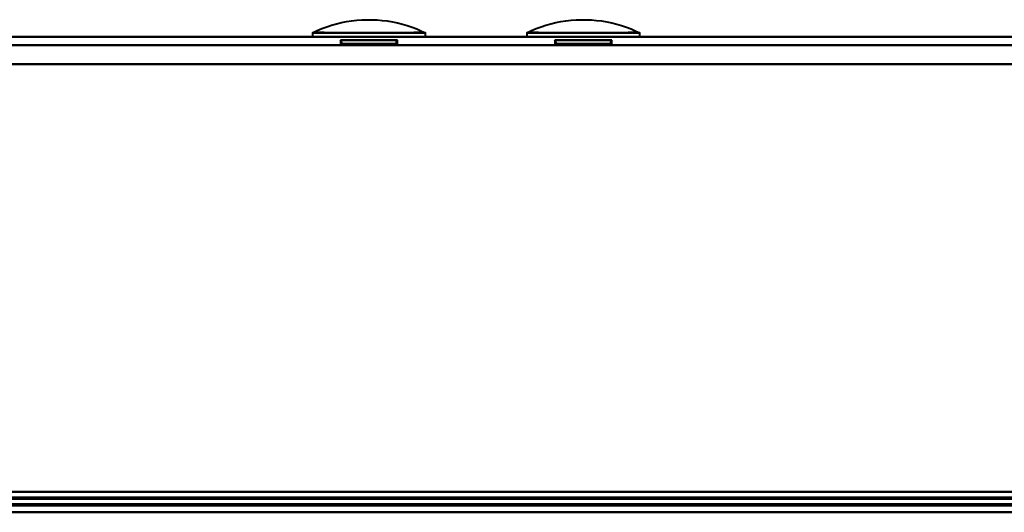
# Model space of a CAD drawing. Header units: millimetres. Extents: x -1087 to 1688, y -120 to 1210.
# Tile 54 of 92: x 612 to 685, y 128 to 165. Entities that reach past the tile are written whole.
import ezdxf

# ---------------------------------------------------------------- set-up
doc = ezdxf.new("R2010")
doc.units = ezdxf.units.MM
doc.layers.add('G-IMPT', color=8, linetype='Continuous', lineweight=40)

# ---------------------------------------------------------------- blocks, each defined once
blk = doc.blocks.new('NEXA 2000 CALQUES_dwg-762145-Arrière')
at = {"layer": 'G-IMPT'}
for p, q in [((703.9, 163.372), (-703.9, 163.372)), ((634.052, 163.672), (634.052, 163.372)), ((634.052, 163.672), (638.217, 163.672)), ((638.217, 163.372), (634.052, 163.372)), ((634.052, 163.372), (638.217, 163.372)), ((636.117, 163.144), (636.117, 162.872)), ((638.217, 163.144), (636.117, 163.144)), ((636.117, 163.144), (640.317, 163.144)), ((636.117, 163.144), (640.317, 163.144)), ((638.217, 163.672), (642.382, 163.672)), ((642.382, 163.372), (638.217, 163.372)), ((638.217, 163.372), (642.382, 163.372)), ((640.317, 163.144), (638.217, 163.144)), ((640.317, 163.144), (638.217, 163.144)), ((640.317, 162.872), (640.317, 163.144)), ((642.382, 163.372), (642.382, 163.672)), ((649.835, 163.672), (649.835, 163.372)), ((649.835, 163.672), (654, 163.672)), ((654, 163.372), (649.835, 163.372)), ((649.835, 163.372), (654, 163.372)), ((651.9, 163.144), (651.9, 162.872)), ((654, 163.144), (651.9, 163.144)), ((651.9, 163.144), (656.1, 163.144)), ((651.9, 163.144), (656.1, 163.144)), ((654, 163.672), (658.165, 163.672)), ((658.165, 163.372), (654, 163.372)), ((654, 163.372), (658.165, 163.372)), ((656.1, 163.144), (654, 163.144)), ((656.1, 163.144), (654, 163.144)), ((656.1, 162.872), (656.1, 163.144)), ((658.165, 163.372), (658.165, 163.672)), ((636.117, 162.872), (638.217, 162.872)), ((638.217, 162.872), (636.197, 162.872)), ((640.237, 162.872), (636.197, 162.872)), ((638.217, 162.872), (640.317, 162.872)), ((640.237, 162.872), (638.217, 162.872)), ((651.9, 162.872), (654, 162.872)), ((654, 162.872), (651.98, 162.872)), ((656.02, 162.872), (651.98, 162.872)), ((654, 162.872), (656.1, 162.872)), ((656.02, 162.872), (654, 162.872)), ((-704.4, 128.372), (704.4, 128.372)), ((-704.4, 128.372), (704.4, 128.372)), ((176.1, 128.872), (738.9, 128.872)), ((692, 128.372), (685, 128.372))]:
    blk.add_line(p, q, dxfattribs=at)
at = {"layer": 'G-IMPT', "flags": 128}
for points in [[(634.065, 163.678), (634.406, 163.838), (634.754, 163.983), (635.108, 164.115), (635.466, 164.232), (635.829, 164.335), (636.195, 164.423), (636.565, 164.496), (636.938, 164.555), (637.312, 164.599), (637.688, 164.627), (638.065, 164.641), (638.442, 164.64), (638.819, 164.623), (639.194, 164.592), (639.568, 164.545), (639.94, 164.483), (640.31, 164.407), (640.676, 164.316), (641.038, 164.21), (641.395, 164.091), (641.747, 163.956), (642.094, 163.808), (642.37, 163.678)], [(649.847, 163.678), (650.189, 163.838), (650.537, 163.983), (650.89, 164.115), (651.249, 164.232), (651.612, 164.335), (651.978, 164.423), (652.348, 164.496), (652.72, 164.555), (653.095, 164.599), (653.471, 164.627), (653.848, 164.641), (654.225, 164.64), (654.601, 164.623), (654.977, 164.592), (655.351, 164.545), (655.723, 164.483), (656.093, 164.407), (656.458, 164.316), (656.82, 164.21), (657.178, 164.091), (657.53, 163.956), (657.877, 163.808), (658.153, 163.678)], [(703.9, 163.372), (351.95, 163.372), (0, 163.372), (-351.95, 163.372), (-703.9, 163.372)], [(-703.9, 163.372), (-351.95, 163.372), (0, 163.372), (351.95, 163.372), (703.9, 163.372)], [(-703.9, 163.372), (-351.95, 163.372), (0, 163.372), (351.95, 163.372), (703.9, 163.372)], [(703.9, 163.372), (351.95, 163.372), (0, 163.372), (-351.95, 163.372), (-703.9, 163.372)], [(636.117, 163.144), (636.153, 163.077), (636.178, 163.009), (636.193, 162.94), (636.197, 162.872)], [(636.197, 162.872), (636.193, 162.94), (636.178, 163.009), (636.153, 163.077), (636.117, 163.144)], [(640.237, 162.872), (640.242, 162.94), (640.256, 163.009), (640.281, 163.077), (640.317, 163.144)], [(640.317, 163.144), (640.281, 163.077), (640.256, 163.009), (640.242, 162.94), (640.237, 162.872)], [(651.9, 163.144), (651.936, 163.077), (651.961, 163.009), (651.975, 162.94), (651.98, 162.872)], [(651.98, 162.872), (651.975, 162.94), (651.961, 163.009), (651.936, 163.077), (651.9, 163.144)], [(656.02, 162.872), (656.025, 162.94), (656.039, 163.009), (656.064, 163.077), (656.1, 163.144)], [(656.1, 163.144), (656.064, 163.077), (656.039, 163.009), (656.025, 162.94), (656.02, 162.872)], [(-703.9, 162.772), (-351.95, 162.772), (0, 162.772), (351.95, 162.772), (703.9, 162.772)], [(-703.9, 162.772), (-351.95, 162.772), (0, 162.772), (351.95, 162.772), (703.9, 162.772)], [(703.9, 162.772), (351.95, 162.772), (0, 162.772), (-351.95, 162.772), (-703.9, 162.772)], [(703.9, 162.772), (351.95, 162.772), (0, 162.772), (-351.95, 162.772), (-703.9, 162.772)], [(-704.4, 161.372), (-352.2, 161.372), (0, 161.372), (352.2, 161.372), (704.4, 161.372)], [(704.4, 161.372), (352.2, 161.372), (0, 161.372), (-352.2, 161.372), (-704.4, 161.372)], [(703.9, 161.372), (351.95, 161.372), (0, 161.372), (-351.95, 161.372), (-703.9, 161.372)], [(-703.9, 161.372), (-351.95, 161.372), (0, 161.372), (351.95, 161.372), (703.9, 161.372)], [(703.9, 161.372), (351.95, 161.372), (0, 161.372), (-351.95, 161.372), (-703.9, 161.372)], [(-703.9, 161.372), (-351.95, 161.372), (0, 161.372), (351.95, 161.372), (703.9, 161.372)], [(703.9, 161.372), (351.95, 161.372), (0, 161.372), (-351.95, 161.372), (-703.9, 161.372)], [(-703.9, 161.372), (-351.95, 161.372), (0, 161.372), (351.95, 161.372), (703.9, 161.372)], [(703.9, 129.872), (351.95, 129.872), (0, 129.872), (-351.95, 129.872), (-703.9, 129.872)], [(-703.9, 129.872), (-351.95, 129.872), (0, 129.872), (351.95, 129.872), (703.9, 129.872)], [(703.9, 129.872), (351.95, 129.872), (0, 129.872), (-351.95, 129.872), (-703.9, 129.872)], [(-703.9, 129.872), (-351.95, 129.872), (0, 129.872), (351.95, 129.872), (703.9, 129.872)], [(703.9, 129.872), (351.95, 129.872), (0, 129.872), (-351.95, 129.872), (-703.9, 129.872)], [(703.9, 129.872), (351.95, 129.872), (0, 129.872), (-351.95, 129.872), (-703.9, 129.872)], [(-703.9, 129.872), (-351.95, 129.872), (0, 129.872), (351.95, 129.872), (703.9, 129.872)], [(-703.9, 129.872), (-351.95, 129.872), (0, 129.872), (351.95, 129.872), (703.9, 129.872)], [(704, 129.372), (352, 129.372), (0, 129.372), (-352, 129.372), (-704, 129.372)], [(-704, 129.372), (-352, 129.372), (0, 129.372), (352, 129.372), (704, 129.372)], [(-703.9, 129.472), (-351.95, 129.472), (0, 129.472), (351.95, 129.472), (703.9, 129.472)], [(703.9, 129.472), (351.95, 129.472), (0, 129.472), (-351.95, 129.472), (-703.9, 129.472)], [(703.9, 129.372), (351.95, 129.372), (0, 129.372), (-351.95, 129.372), (-703.9, 129.372)], [(-703.9, 129.372), (-351.95, 129.372), (0, 129.372), (351.95, 129.372), (703.9, 129.372)], [(738.9, 129.472), (598.2, 129.472), (457.5, 129.472), (316.8, 129.472), (176.1, 129.472)], [(738.9, 129.472), (598.2, 129.472), (457.5, 129.472), (316.8, 129.472), (176.1, 129.472)], [(176.1, 129.472), (316.8, 129.472), (457.5, 129.472), (598.2, 129.472), (738.9, 129.472)], [(176.1, 129.372), (316.8, 129.372), (457.5, 129.372), (598.2, 129.372), (738.9, 129.372)], [(738.9, 129.372), (598.2, 129.372), (457.5, 129.372), (316.8, 129.372), (176.1, 129.372)], [(176.1, 129.372), (316.8, 129.372), (457.5, 129.372), (598.2, 129.372), (738.9, 129.372)], [(704.4, 128.972), (352.2, 128.972), (0, 128.972), (-352.2, 128.972), (-704.4, 128.972)], [(704.4, 128.972), (352.2, 128.972), (0, 128.972), (-352.2, 128.972), (-704.4, 128.972)], [(704.4, 128.972), (352.2, 128.972), (0, 128.972), (-352.2, 128.972), (-704.4, 128.972)], [(-704.4, 128.972), (-352.2, 128.972), (0, 128.972), (352.2, 128.972), (704.4, 128.972)], [(-704.4, 128.972), (-352.2, 128.972), (0, 128.972), (352.2, 128.972), (704.4, 128.972)], [(-704.4, 128.972), (-352.2, 128.972), (0, 128.972), (352.2, 128.972), (704.4, 128.972)], [(704.4, 128.972), (352.2, 128.972), (0, 128.972), (-352.2, 128.972), (-704.4, 128.972)], [(-704.4, 128.972), (-352.2, 128.972), (0, 128.972), (352.2, 128.972), (704.4, 128.972)], [(704.4, 128.972), (352.2, 128.972), (0, 128.972), (-352.2, 128.972), (-704.4, 128.972)], [(-704.4, 128.872), (-352.2, 128.872), (0, 128.872), (352.2, 128.872), (704.4, 128.872)], [(704.4, 128.872), (352.2, 128.872), (0, 128.872), (-352.2, 128.872), (-704.4, 128.872)], [(-704.4, 128.872), (-352.2, 128.872), (0, 128.872), (352.2, 128.872), (704.4, 128.872)], [(-704.4, 128.372), (-352.2, 128.372), (0, 128.372), (352.2, 128.372), (704.4, 128.372)], [(704.4, 128.372), (352.2, 128.372), (0, 128.372), (-352.2, 128.372), (-704.4, 128.372)], [(-704, 128.872), (-352, 128.872), (0, 128.872), (352, 128.872), (704, 128.872)], [(704, 128.872), (352, 128.872), (0, 128.872), (-352, 128.872), (-704, 128.872)], [(-704, 128.872), (-352, 128.872), (0, 128.872), (352, 128.872), (704, 128.872)], [(704, 128.872), (352, 128.872), (0, 128.872), (-352, 128.872), (-704, 128.872)], [(-703.9, 128.872), (-351.95, 128.872), (0, 128.872), (351.95, 128.872), (703.9, 128.872)], [(703.9, 128.872), (351.95, 128.872), (0, 128.872), (-351.95, 128.872), (-703.9, 128.872)], [(-703.9, 128.872), (-351.95, 128.872), (0, 128.872), (351.95, 128.872), (703.9, 128.872)], [(703.9, 128.872), (351.95, 128.872), (0, 128.872), (-351.95, 128.872), (-703.9, 128.872)], [(703.9, 128.872), (351.95, 128.872), (0, 128.872), (-351.95, 128.872), (-703.9, 128.872)], [(-703.9, 128.872), (-351.95, 128.872), (0, 128.872), (351.95, 128.872), (703.9, 128.872)], [(175.6, 128.972), (316.55, 128.972), (457.5, 128.972), (598.45, 128.972), (739.4, 128.972)], [(175.6, 128.972), (316.55, 128.972), (457.5, 128.972), (598.45, 128.972), (739.4, 128.972)], [(739.4, 128.972), (598.45, 128.972), (457.5, 128.972), (316.55, 128.972), (175.6, 128.972)], [(739.4, 128.872), (598.45, 128.872), (457.5, 128.872), (316.55, 128.872), (175.6, 128.872)], [(739.4, 128.372), (598.45, 128.372), (457.5, 128.372), (316.55, 128.372), (175.6, 128.372)], [(175.6, 128.372), (316.55, 128.372), (457.5, 128.372), (598.45, 128.372), (739.4, 128.372)], [(739.4, 128.372), (598.45, 128.372), (457.5, 128.372), (316.55, 128.372), (175.6, 128.372)], [(175.6, 128.372), (316.55, 128.372), (457.5, 128.372), (598.45, 128.372), (739.4, 128.372)], [(176.1, 128.872), (316.8, 128.872), (457.5, 128.872), (598.2, 128.872), (738.9, 128.872)], [(176.1, 128.872), (316.8, 128.872), (457.5, 128.872), (598.2, 128.872), (738.9, 128.872)], [(738.9, 128.872), (598.2, 128.872), (457.5, 128.872), (316.8, 128.872), (176.1, 128.872)], [(738.9, 128.872), (598.2, 128.872), (457.5, 128.872), (316.8, 128.872), (176.1, 128.872)], [(738.9, 128.872), (598.2, 128.872), (457.5, 128.872), (316.8, 128.872), (176.1, 128.872)], [(176.1, 128.872), (316.8, 128.872), (457.5, 128.872), (598.2, 128.872), (738.9, 128.872)], [(586.27, 128.372), (611.993, 128.372), (637.717, 128.372), (663.441, 128.372), (689.165, 128.372)], [(689.165, 128.372), (663.441, 128.372), (637.717, 128.372), (611.993, 128.372), (586.27, 128.372)], [(685, 128.372), (661.359, 128.372), (637.717, 128.372), (614.076, 128.372), (590.434, 128.372)], [(685, 128.372), (661.359, 128.372), (637.717, 128.372), (614.076, 128.372), (590.434, 128.372)], [(590.434, 128.372), (614.076, 128.372), (637.717, 128.372), (661.359, 128.372), (685, 128.372)], [(590.434, 128.372), (614.076, 128.372), (637.717, 128.372), (661.359, 128.372), (685, 128.372)]]:
    blk.add_lwpolyline(points, dxfattribs=at)
at = {"layer": 'G-IMPT'}
for points in [[(638.217, 163.672), (637.897, 163.679), (637.293, 163.683), (636.499, 163.676), (635.933, 163.673), (635.587, 163.674), (635.402, 163.676), (635.141, 163.68), (634.781, 163.696), (634.391, 163.705), (634.174, 163.693), (634.081, 163.681), (634.056, 163.677), (634.081, 163.682), (634.174, 163.693), (634.391, 163.705), (634.78, 163.693), (635.141, 163.675), (635.402, 163.671), (635.586, 163.669), (635.932, 163.668), (636.498, 163.671), (637.292, 163.679), (637.897, 163.678), (638.217, 163.672)], [(638.217, 163.672), (638.537, 163.679), (639.142, 163.683), (639.935, 163.676), (640.501, 163.673), (640.848, 163.674), (641.032, 163.676), (641.293, 163.68), (641.653, 163.696), (642.043, 163.705), (642.26, 163.693), (642.353, 163.681), (642.378, 163.677), (642.353, 163.682), (642.261, 163.693), (642.044, 163.705), (641.654, 163.693), (641.294, 163.675), (641.033, 163.671), (640.849, 163.669), (640.502, 163.668), (639.936, 163.671), (639.142, 163.679), (638.537, 163.678), (638.217, 163.672)], [(654, 163.672), (653.68, 163.679), (653.076, 163.683), (652.282, 163.676), (651.716, 163.673), (651.369, 163.674), (651.185, 163.676), (650.924, 163.68), (650.564, 163.696), (650.174, 163.705), (649.957, 163.693), (649.864, 163.681), (649.839, 163.677), (649.864, 163.682), (649.957, 163.693), (650.174, 163.705), (650.563, 163.693), (650.923, 163.675), (651.184, 163.671), (651.369, 163.669), (651.715, 163.668), (652.281, 163.671), (653.075, 163.679), (653.68, 163.678), (654, 163.672)], [(654, 163.672), (654.32, 163.679), (654.924, 163.683), (655.718, 163.676), (656.284, 163.673), (656.631, 163.674), (656.815, 163.676), (657.076, 163.68), (657.436, 163.696), (657.826, 163.705), (658.043, 163.693), (658.136, 163.681), (658.161, 163.677), (658.136, 163.682), (658.043, 163.693), (657.826, 163.705), (657.437, 163.693), (657.077, 163.675), (656.816, 163.671), (656.631, 163.669), (656.285, 163.668), (655.719, 163.671), (654.925, 163.679), (654.32, 163.678), (654, 163.672)]]:
    blk.add_open_spline(points, degree=3, knots=[0, 0, 0, 0, 0.0625, 0.125, 0.1875, 0.21875, 0.234375, 0.25, 0.3125, 0.375, 0.4375, 0.46875, 0.5, 0.53125, 0.5625, 0.625, 0.6875, 0.75, 0.765625, 0.78125, 0.8125, 0.875, 0.9375, 1, 1, 1, 1], dxfattribs=at)

msp = doc.modelspace()

# ---------------------------------------------------------------- block references
at = {"layer": 'G-IMPT'}
msp.add_blockref('NEXA 2000 CALQUES_dwg-762145-Arrière', (0, 0), dxfattribs=at)

doc.saveas('drawing.dxf')
